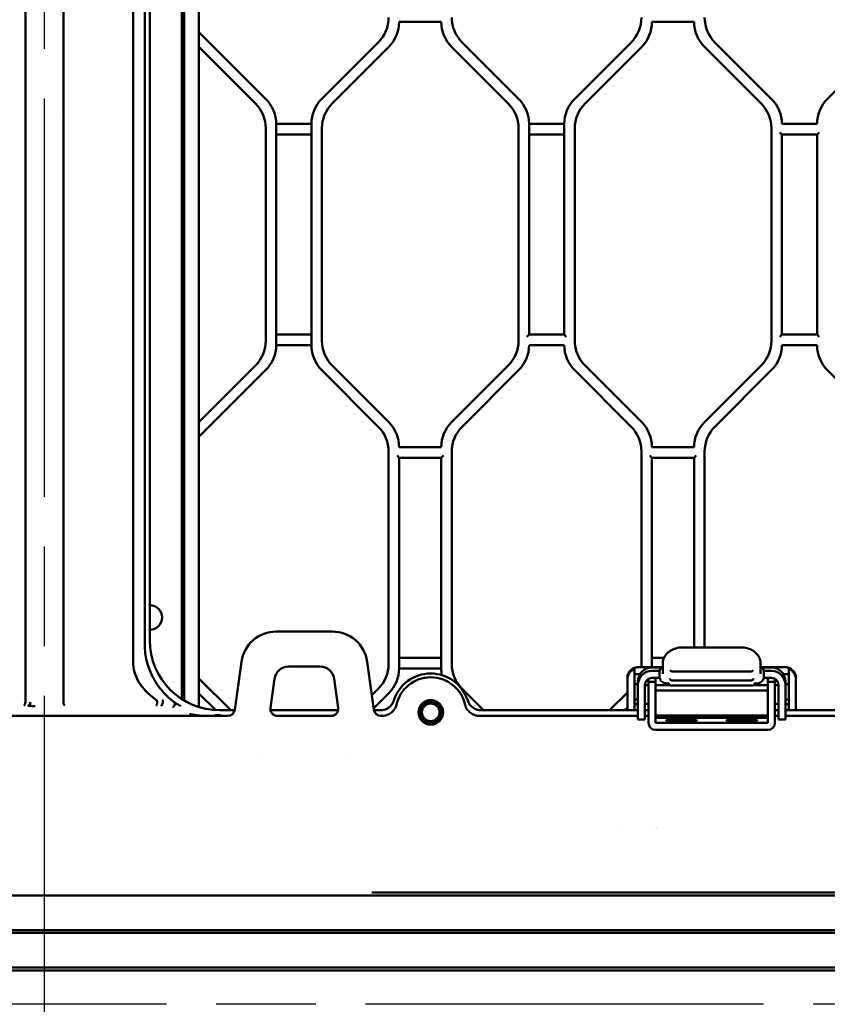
# Model space of a CAD drawing. Header units: millimetres. Extents: x 0 to 14369, y -869 to 2970.
# Tile 196 of 256: x 1132 to 1247, y 2136 to 2277. Entities that reach past the tile are written whole.
import ezdxf

# ---------------------------------------------------------------- set-up
doc = ezdxf.new("R2010")
doc.units = ezdxf.units.MM
doc.header["$LTSCALE"] = 10
doc.linetypes.add('CHAIN', pattern=[0.3543, 0.2362, -0.0295, 0.0591, -0.0295])
doc.layers.add('Mittellinie (ISO)', color=7, linetype='Continuous', lineweight=25)
doc.layers.add('Sichtbar (ISO)', color=7, linetype='Continuous', lineweight=50)

msp = doc.modelspace()

# ---------------------------------------------------------------- linework, layer by layer
at = {"layer": 'Mittellinie (ISO)', "linetype": 'CHAIN', "ltscale": 23.990969}
for p, q in [((1135.155, 1613.7), (1135.155, 2662.664)), ((840.862, 2136.514), (1410.494, 2136.514))]:
    msp.add_line(p, q, dxfattribs=at)
at = {"layer": 'Sichtbar (ISO)'}
for p, q in [((1147.784, 2185.213), (1147.784, 2370.65)), ((1149.447, 2368.923), (1149.447, 2187.579)), ((1132.436, 2179.496), (1132.436, 2332.528)), ((1137.873, 2332.528), (1137.873, 2179.488)), ((1154.729, 2179.891), (1154.729, 2302.191)), ((1155.055, 2302.065), (1155.055, 2179.69)), ((1155.055, 2179.69), (1155.055, 2302.065)), ((1157.155, 2178.756), (1157.155, 2301.57)), ((1157.155, 2301.57), (1157.155, 2178.756)), ((1150.155, 2299.413), (1150.155, 2188.286)), ((1185.655, 2276.274), (1191.655, 2276.274)), ((1221.655, 2276.274), (1227.655, 2276.274)), ((1166.69, 2265.289), (1157.155, 2274.825)), ((1157.155, 2274.825), (1166.69, 2265.289)), ((1182.69, 2273.36), (1174.619, 2265.289)), ((1174.619, 2265.289), (1182.69, 2273.36)), ((1202.69, 2265.289), (1194.619, 2273.36)), ((1194.619, 2273.36), (1202.69, 2265.289)), ((1218.69, 2273.36), (1210.619, 2265.289)), ((1210.619, 2265.289), (1218.69, 2273.36)), ((1238.69, 2265.289), (1230.619, 2273.36)), ((1238.69, 2265.289), (1230.619, 2273.36)), ((1254.69, 2273.36), (1246.619, 2265.289)), ((1157.155, 2272.703), (1165.19, 2264.668)), ((1165.19, 2264.668), (1157.155, 2272.703)), ((1176.119, 2264.668), (1184.19, 2272.739)), ((1176.119, 2264.668), (1184.19, 2272.739)), ((1193.119, 2272.739), (1201.19, 2264.668)), ((1193.119, 2272.739), (1201.19, 2264.668)), ((1212.119, 2264.668), (1220.19, 2272.739)), ((1212.119, 2264.668), (1220.19, 2272.739)), ((1229.119, 2272.739), (1237.19, 2264.668)), ((1229.119, 2272.739), (1237.19, 2264.668)), ((1173.155, 2261.753), (1168.155, 2261.753)), ((1168.155, 2230.274), (1168.155, 2261.753)), ((1168.155, 2261.753), (1173.155, 2261.753)), ((1168.155, 2261.753), (1168.155, 2230.274)), ((1173.155, 2261.753), (1173.155, 2230.274)), ((1173.155, 2230.274), (1173.155, 2261.753)), ((1204.155, 2231.774), (1204.155, 2261.753)), ((1209.155, 2261.753), (1204.155, 2261.753)), ((1204.155, 2261.753), (1204.155, 2231.774)), ((1204.155, 2261.753), (1209.155, 2261.753)), ((1209.155, 2261.753), (1209.155, 2231.774)), ((1209.155, 2231.774), (1209.155, 2261.753)), ((1245.155, 2261.753), (1240.155, 2261.753)), ((1166.655, 2261.132), (1166.655, 2230.896)), ((1166.655, 2230.896), (1166.655, 2261.132)), ((1168.155, 2260.253), (1173.155, 2260.253)), ((1173.155, 2260.253), (1168.155, 2260.253)), ((1174.655, 2230.896), (1174.655, 2261.132)), ((1174.655, 2230.896), (1174.655, 2261.132)), ((1202.655, 2261.132), (1202.655, 2230.896)), ((1202.655, 2261.132), (1202.655, 2230.896)), ((1204.155, 2260.253), (1209.155, 2260.253)), ((1209.155, 2260.253), (1204.155, 2260.253)), ((1210.655, 2230.896), (1210.655, 2261.132)), ((1210.655, 2230.896), (1210.655, 2261.132)), ((1238.655, 2261.132), (1238.655, 2230.896)), ((1238.655, 2261.132), (1238.655, 2230.896)), ((1239.855, 2260.553), (1240.155, 2260.253)), ((1240.155, 2231.774), (1240.155, 2260.253)), ((1240.155, 2260.253), (1240.155, 2231.774)), ((1240.155, 2260.253), (1245.155, 2260.253)), ((1245.155, 2260.253), (1245.455, 2260.553)), ((1245.155, 2260.253), (1245.155, 2231.774)), ((1245.155, 2231.774), (1245.155, 2260.253)), ((1173.155, 2231.774), (1168.155, 2231.774)), ((1168.155, 2231.774), (1173.155, 2231.774)), ((1204.155, 2231.774), (1203.855, 2231.474)), ((1209.155, 2231.774), (1204.155, 2231.774)), ((1209.455, 2231.474), (1209.155, 2231.774)), ((1240.155, 2231.774), (1239.855, 2231.474)), ((1245.155, 2231.774), (1240.155, 2231.774)), ((1245.455, 2231.474), (1245.155, 2231.774)), ((1168.155, 2230.274), (1173.155, 2230.274)), ((1173.155, 2230.274), (1168.155, 2230.274)), ((1204.155, 2230.274), (1209.155, 2230.274)), ((1240.155, 2230.274), (1245.155, 2230.274)), ((1165.19, 2227.36), (1157.155, 2219.325)), ((1157.155, 2219.325), (1165.19, 2227.36)), ((1157.155, 2217.203), (1166.69, 2226.739)), ((1166.69, 2226.739), (1157.155, 2217.203)), ((1174.619, 2226.739), (1182.69, 2218.668)), ((1182.69, 2218.668), (1174.619, 2226.739)), ((1184.19, 2219.289), (1176.119, 2227.36)), ((1184.19, 2219.289), (1176.119, 2227.36)), ((1201.19, 2227.36), (1193.119, 2219.289)), ((1201.19, 2227.36), (1193.119, 2219.289)), ((1194.619, 2218.668), (1202.69, 2226.739)), ((1194.619, 2218.668), (1202.69, 2226.739)), ((1210.619, 2226.739), (1218.69, 2218.668)), ((1210.619, 2226.739), (1218.69, 2218.668)), ((1220.19, 2219.289), (1212.119, 2227.36)), ((1220.19, 2219.289), (1212.119, 2227.36)), ((1237.19, 2227.36), (1229.119, 2219.289)), ((1237.19, 2227.36), (1229.119, 2219.289)), ((1230.619, 2218.668), (1238.69, 2226.739)), ((1230.619, 2218.668), (1238.69, 2226.739)), ((1246.619, 2226.739), (1251.155, 2222.203)), ((1191.655, 2215.753), (1185.655, 2215.753)), ((1227.655, 2215.753), (1221.655, 2215.753)), ((1184.155, 2215.132), (1184.155, 2184.896)), ((1184.155, 2184.896), (1184.155, 2215.132)), ((1185.355, 2214.553), (1185.655, 2214.253)), ((1185.655, 2184.274), (1185.655, 2214.253)), ((1185.655, 2214.253), (1185.655, 2184.274)), ((1185.655, 2214.253), (1191.655, 2214.253)), ((1191.655, 2214.253), (1191.955, 2214.553)), ((1191.655, 2214.253), (1191.655, 2184.274)), ((1191.655, 2184.274), (1191.655, 2214.253)), ((1193.155, 2184.896), (1193.155, 2215.132)), ((1193.155, 2184.896), (1193.155, 2215.132)), ((1220.155, 2215.132), (1220.155, 2184.896)), ((1220.155, 2215.132), (1220.155, 2184.896)), ((1221.355, 2214.553), (1221.655, 2214.253)), ((1221.655, 2184.431), (1221.655, 2214.253)), ((1221.655, 2214.253), (1221.655, 2184.431)), ((1221.655, 2214.253), (1227.655, 2214.253)), ((1227.655, 2214.253), (1227.955, 2214.553)), ((1227.655, 2214.253), (1227.655, 2187.252)), ((1227.655, 2187.252), (1227.655, 2214.253)), ((1229.155, 2187.252), (1229.155, 2215.132)), ((1229.155, 2187.252), (1229.155, 2215.132)), ((1168.155, 2189.514), (1176.155, 2189.514)), ((1225.99, 2187.252), (1234.32, 2187.252)), ((1163.203, 2185.21), (1162.243, 2178.374)), ((1169.893, 2184.514), (1174.416, 2184.514)), ((1181.106, 2185.21), (1182.067, 2178.374)), ((1191.655, 2185.774), (1185.655, 2185.774)), ((1185.655, 2185.774), (1191.655, 2185.774)), ((1223.36, 2185.774), (1221.655, 2185.774)), ((1221.655, 2185.774), (1223.36, 2185.774)), ((1223.19, 2185.005), (1223.19, 2184.626)), ((1223.19, 2184.626), (1223.19, 2183.49)), ((1237.12, 2184.626), (1237.12, 2185.005)), ((1237.12, 2183.49), (1237.12, 2184.626)), ((1185.655, 2184.274), (1191.655, 2184.274)), ((1191.655, 2184.274), (1185.655, 2184.274)), ((1219.155, 2184.34), (1219.155, 2184.185)), ((1219.155, 2184.185), (1219.155, 2182.248)), ((1219.155, 2183.426), (1219.935, 2183.426)), ((1223.021, 2184.431), (1219.655, 2184.431)), ((1223.016, 2184.426), (1219.655, 2184.426)), ((1221.655, 2184.404), (1222.996, 2184.404)), ((1221.99, 2183.916), (1221.655, 2183.916)), ((1222.721, 2183.109), (1222.721, 2183.717)), ((1224.552, 2183.808), (1235.757, 2183.808)), ((1236.32, 2183.343), (1236.32, 2183.343)), ((1236.341, 2183.163), (1236.341, 2183.163)), ((1240.655, 2184.431), (1237.289, 2184.431)), ((1240.655, 2184.426), (1237.294, 2184.426)), ((1237.314, 2184.404), (1238.655, 2184.404)), ((1237.588, 2183.717), (1237.588, 2183.109)), ((1238.655, 2183.916), (1238.32, 2183.916)), ((1240.374, 2183.426), (1241.155, 2183.426)), ((1241.155, 2184.185), (1241.155, 2184.34)), ((1241.155, 2182.248), (1241.155, 2184.185)), ((1161.679, 2178.3), (1157.155, 2182.825)), ((1157.155, 2182.825), (1161.679, 2178.3)), ((1167.913, 2182.792), (1167.331, 2178.652)), ((1176.397, 2182.792), (1176.979, 2178.652)), ((1218.155, 2182.689), (1218.155, 2182.931)), ((1218.155, 2182.248), (1218.155, 2182.689)), ((1218.155, 2182.248), (1218.155, 2180.25)), ((1219.155, 2180.25), (1219.155, 2182.248)), ((1219.655, 2182.019), (1219.155, 2182.019)), ((1219.655, 2181.917), (1219.655, 2182.405)), ((1219.655, 2178.919), (1219.655, 2181.917)), ((1220.655, 2178.919), (1220.655, 2181.917)), ((1221.155, 2182.342), (1221.155, 2182.782)), ((1221.155, 2182.342), (1222.155, 2182.342)), ((1221.155, 2182.342), (1221.155, 2176.516)), ((1221.655, 2182.916), (1221.99, 2182.916)), ((1222.155, 2182.342), (1222.155, 2182.916)), ((1222.155, 2176.516), (1222.155, 2182.342)), ((1224.158, 2181.89), (1222.155, 2181.89)), ((1224.029, 2182.129), (1223.737, 2182.129)), ((1223.973, 2182.184), (1223.973, 2182.184)), ((1224.356, 2181.816), (1235.954, 2181.816)), ((1224.49, 2182.558), (1235.82, 2182.558)), ((1236.112, 2182.788), (1236.112, 2182.788)), ((1238.155, 2181.89), (1236.152, 2181.89)), ((1236.573, 2182.129), (1236.281, 2182.129)), ((1238.155, 2182.916), (1238.155, 2182.342)), ((1238.155, 2182.342), (1239.155, 2182.342)), ((1238.155, 2182.342), (1238.155, 2176.516)), ((1238.32, 2182.916), (1238.655, 2182.916)), ((1239.155, 2182.342), (1239.155, 2182.782)), ((1239.155, 2176.516), (1239.155, 2182.342)), ((1239.655, 2181.917), (1239.655, 2178.919)), ((1240.655, 2182.405), (1240.655, 2181.917)), ((1241.155, 2182.019), (1240.655, 2182.019)), ((1240.655, 2178.919), (1240.655, 2181.917)), ((1241.155, 2182.248), (1241.155, 2180.25)), ((1242.155, 2182.931), (1242.155, 2182.689)), ((1242.155, 2182.689), (1242.155, 2182.248)), ((1242.155, 2180.25), (1242.155, 2182.248)), ((1157.155, 2180.703), (1159.54, 2178.318)), ((1159.54, 2178.318), (1157.155, 2180.703)), ((1182.69, 2181.36), (1181.776, 2180.445)), ((1181.776, 2180.445), (1182.69, 2181.36)), ((1182.037, 2178.586), (1184.19, 2180.739)), ((1184.19, 2180.739), (1182.037, 2178.586)), ((1197.679, 2178.3), (1194.619, 2181.36)), ((1197.679, 2178.3), (1194.619, 2181.36)), ((1218.155, 2180.825), (1215.63, 2178.3)), ((1218.155, 2180.825), (1215.63, 2178.3)), ((1238.155, 2181.122), (1222.155, 2181.122)), ((1133.118, 2179.299), (1133.12, 2179.299)), ((1137.19, 2179.299), (1137.191, 2179.299)), ((1218.155, 2178.319), (1218.155, 2180.25)), ((1219.155, 2180.25), (1219.155, 2178.319)), ((1219.655, 2179.855), (1219.155, 2179.855)), ((1219.655, 2176.989), (1219.655, 2178.919)), ((1220.655, 2178.919), (1220.655, 2176.989)), ((1239.655, 2176.989), (1239.655, 2178.919)), ((1241.155, 2179.855), (1240.655, 2179.855)), ((1240.655, 2178.919), (1240.655, 2176.989)), ((1241.155, 2178.319), (1241.155, 2180.25)), ((1242.155, 2180.25), (1242.155, 2178.319)), ((1086.996, 2177.514), (1161.253, 2177.514)), ((1162.23, 2178.3), (1160.141, 2178.3)), ((1160.341, 2177.514), (1161.253, 2177.514)), ((1176.966, 2178.3), (1167.344, 2178.3)), ((1168.321, 2177.514), (1175.989, 2177.514)), ((1168.321, 2177.514), (1175.989, 2177.514)), ((1182.988, 2178.3), (1182.08, 2178.3)), ((1183.057, 2177.514), (1183.314, 2177.514)), ((1183.057, 2177.514), (1183.317, 2177.514)), ((1196.992, 2177.514), (1219.655, 2177.514)), ((1219.655, 2177.514), (1196.996, 2177.514)), ((1219.655, 2178.3), (1197.321, 2178.3)), ((1217.752, 2178.3), (1218.155, 2178.703)), ((1218.155, 2178.703), (1217.752, 2178.3)), ((1219.155, 2178.319), (1218.155, 2178.319)), ((1221.155, 2178.3), (1220.655, 2178.3)), ((1221.155, 2177.514), (1220.655, 2177.514)), ((1220.655, 2177.514), (1221.155, 2177.514)), ((1238.155, 2177.566), (1222.155, 2177.566)), ((1238.155, 2177.514), (1222.155, 2177.514)), ((1222.155, 2177.514), (1238.155, 2177.514)), ((1239.655, 2178.3), (1239.155, 2178.3)), ((1239.655, 2177.514), (1239.155, 2177.514)), ((1239.155, 2177.514), (1239.655, 2177.514)), ((1249.472, 2178.3), (1240.655, 2178.3)), ((1293.314, 2177.514), (1240.655, 2177.514)), ((1240.655, 2177.514), (1293.317, 2177.514)), ((1242.155, 2178.319), (1241.155, 2178.319)), ((1219.655, 2176.989), (1220.655, 2176.989)), ((1222.155, 2177.225), (1238.155, 2177.225)), ((1238.155, 2176.516), (1222.155, 2176.516)), ((1225.355, 2176.928), (1226.355, 2176.928)), ((1226.355, 2176.809), (1225.355, 2176.809)), ((1233.955, 2176.928), (1234.955, 2176.928)), ((1233.955, 2176.809), (1234.955, 2176.809)), ((1239.655, 2176.989), (1240.655, 2176.989)), ((1238.155, 2175.516), (1222.155, 2175.516)), ((1166.24, 2171.439), (1166.241, 2171.439)), ((1178.069, 2171.439), (1178.069, 2171.439)), ((1181.778, 2152.365), (1252.253, 2152.365)), ((1034.154, 2151.933), (1135.155, 2151.933)), ((1236.155, 2151.933), (1135.155, 2151.933)), ((1312.19, 2151.933), (1236.155, 2151.933)), ((1135.155, 2147.029), (1034.147, 2147.029)), ((1135.155, 2147.029), (1236.163, 2147.029)), ((1236.163, 2147.029), (1312.109, 2147.029)), ((1034.19, 2146.613), (1135.155, 2146.613)), ((1236.119, 2146.613), (1135.155, 2146.613)), ((1312.104, 2146.613), (1236.119, 2146.613)), ((1135.155, 2141.701), (1034.187, 2141.701)), ((1034.197, 2141.29), (1135.155, 2141.29)), ((1135.155, 2141.701), (1236.123, 2141.701)), ((1236.112, 2141.29), (1135.155, 2141.29)), ((1312.067, 2141.29), (1236.112, 2141.29)), ((1236.123, 2141.701), (1312.068, 2141.701))]:
    msp.add_line(p, q, dxfattribs=at)
for radius in [1.75, 1.525, 1.25]:
    msp.add_circle((1190.155, 2178.014), radius, dxfattribs=at)
for centre, radius, start, end in [((1179.155, 2276.896), 5, 315, 0), ((1179.155, 2276.896), 5, 315, 0), ((1180.655, 2276.274), 5, 315, 0), ((1180.655, 2276.274), 5, 315, 0), ((1196.655, 2276.274), 5, 180, 225), ((1196.655, 2276.274), 5, 180, 225), ((1198.155, 2276.896), 5, 180, 225), ((1198.155, 2276.896), 5, 180, 225), ((1215.155, 2276.896), 5, 315, 0), ((1215.155, 2276.896), 5, 315, 0), ((1216.655, 2276.274), 5, 315, 0), ((1216.655, 2276.274), 5, 315, 0), ((1232.655, 2276.274), 5, 180, 225), ((1232.655, 2276.274), 5, 180, 225), ((1234.155, 2276.896), 5, 180, 225), ((1234.155, 2276.896), 5, 180, 225), ((1161.655, 2261.132), 5, 0, 45), ((1161.655, 2261.132), 5, 0, 45), ((1163.155, 2261.753), 5, 0, 45), ((1163.155, 2261.753), 5, 0, 45), ((1178.155, 2261.753), 5, 135, 180), ((1178.155, 2261.753), 5, 135, 180), ((1179.655, 2261.132), 5, 135, 180), ((1179.655, 2261.132), 5, 135, 180), ((1197.655, 2261.132), 5, 0, 45), ((1197.655, 2261.132), 5, 0, 45), ((1199.155, 2261.753), 5, 0, 45), ((1199.155, 2261.753), 5, 0, 45), ((1214.155, 2261.753), 5, 135, 180), ((1214.155, 2261.753), 5, 135, 180), ((1215.655, 2261.132), 5, 135, 180), ((1215.655, 2261.132), 5, 135, 180), ((1233.655, 2261.132), 5, 0, 45), ((1233.655, 2261.132), 5, 0, 45), ((1235.155, 2261.753), 5, 0, 45), ((1235.155, 2261.753), 5, 0, 45), ((1250.155, 2261.753), 5, 135, 180), ((1250.155, 2261.753), 5, 135, 180), ((1161.655, 2230.896), 5, 315, 0), ((1161.655, 2230.896), 5, 315, 0), ((1179.655, 2230.896), 5, 180, 225), ((1179.655, 2230.896), 5, 180, 225), ((1197.655, 2230.896), 5, 315, 0), ((1197.655, 2230.896), 5, 315, 0), ((1215.655, 2230.896), 5, 180, 225), ((1215.655, 2230.896), 5, 180, 225), ((1233.655, 2230.896), 5, 315, 0), ((1233.655, 2230.896), 5, 315, 0), ((1163.155, 2230.274), 5, 315, 0), ((1163.155, 2230.274), 5, 315, 0), ((1178.155, 2230.274), 5, 180, 225), ((1178.155, 2230.274), 5, 180, 225), ((1199.155, 2230.274), 5, 315, 0), ((1199.155, 2230.274), 5, 315, 0), ((1214.155, 2230.274), 5, 180, 225), ((1214.155, 2230.274), 5, 180, 225), ((1235.155, 2230.274), 5, 315, 0), ((1235.155, 2230.274), 5, 315, 0), ((1250.155, 2230.274), 5, 180, 225), ((1250.155, 2230.274), 5, 180, 225), ((1179.155, 2215.132), 5, 0, 45), ((1179.155, 2215.132), 5, 0, 45), ((1180.655, 2215.753), 5, 0, 45), ((1180.655, 2215.753), 5, 0, 45), ((1196.655, 2215.753), 5, 135, 180), ((1196.655, 2215.753), 5, 135, 180), ((1198.155, 2215.132), 5, 135, 180), ((1198.155, 2215.132), 5, 135, 180), ((1215.155, 2215.132), 5, 0, 45), ((1215.155, 2215.132), 5, 0, 45), ((1216.655, 2215.753), 5, 0, 45), ((1216.655, 2215.753), 5, 0, 45), ((1232.655, 2215.753), 5, 135, 180), ((1232.655, 2215.753), 5, 135, 180), ((1234.155, 2215.132), 5, 135, 180), ((1234.155, 2215.132), 5, 135, 180), ((1150.155, 2191.514), 1.75, 270, 90), ((1150.155, 2191.514), 1.75, 270, 90), ((1168.155, 2184.514), 5, 90, 172), ((1176.155, 2184.514), 5, 8, 90), ((1169.893, 2182.514), 2, 90, 172), ((1174.416, 2182.514), 2, 8, 90), ((1179.155, 2184.896), 5, 315, 0), ((1179.155, 2184.896), 5, 315, 0), ((1198.155, 2184.896), 5, 180, 225), ((1198.155, 2184.896), 5, 180, 225), ((1215.155, 2184.896), 5, 354.6652, 0), ((1215.155, 2184.896), 5, 354.6652, 0), ((1180.655, 2184.274), 5, 315, 0), ((1180.655, 2184.274), 5, 315, 0), ((1190.155, 2178.014), 5.524, 17.68467, 162.31533), ((1196.655, 2184.274), 5, 180, 191.20971), ((1196.655, 2184.274), 5, 180, 191.20971), ((1219.655, 2182.931), 1.5, 90, 180), ((1224.552, 2184.108), 0.3, 197.30653, 269.99999), ((1235.757, 2184.108), 0.3, 269.99999, 342.69639), ((1240.655, 2182.931), 1.5, 0, 90), ((1190.155, 2178.014), 5, 11.65325, 168.34675), ((1224.356, 2182.116), 0.3, 192.6845, 270), ((1224.49, 2182.858), 0.3, 193.47866, 270), ((1235.82, 2182.858), 0.3, 270, 346.45342), ((1235.954, 2182.116), 0.3, 270, 347.31465), ((1224.405, 2161.264), 7.594, 177.27357, 177.27474), ((1224.405, 2161.264), 3, 173.06299, 173.0659), ((1224.405, 2161.264), 2, 169.55503, 169.55941)]:
    msp.add_arc(centre, radius, start, end, dxfattribs=at)
for centre, major_axis, ratio, start_param, end_param in [((1136.459, 2262.491), (2.8, 0), 0.0174551, 4.9665665, 4.9665702), ((1159.957, 2188.102), (-9.707, -4.322), 0.9321413, 5.8898015, 6.1202855), ((1160.169, 2188.314), (7.09, 7.09), 0.9972647, 2.357564, 3.9256213), ((1159.739, 2185.525), (-11.95, -0.564), 0.6687196, 6.2516401, 7.0016258), ((1221.655, 2182.405), (-2, 0), 0.9993908, 4.712389, 6.2831853), ((1221.655, 2181.917), (-2, 0), 0.9993908, 4.712389, 6.2831853), ((1238.655, 2182.405), (2, 0), 0.9993908, 0, 1.5707963), ((1238.655, 2181.917), (2, 0), 0.9993908, 0, 1.5707963), ((1221.655, 2181.917), (-1, 0), 0.9993908, 4.7124113, 6.2831315), ((1236.488, 2181.925), (-0.151, 0.259), 0.8793989, 0.000207, 0.0003191), ((1238.655, 2181.917), (1, 0), 0.9993908, 0, 1.5707963), ((1132.229, 2179.488), (-0.013, -0.5), 0.4138119, 0.0631955, 1.5969774), ((1138.08, 2179.488), (-0.013, 0.5), 0.4138119, 1.5599581, 3.0783972), ((1221.155, 2179.158), (-2, 0), 0.0348995, 5.5604511, 6.2831853), ((1221.155, 2179.158), (2, 0), 0.0348995, 1.5707963, 1.8234766), ((1239.155, 2179.158), (2, 0), 0.0348995, 1.3181161, 1.5707963), ((1239.155, 2179.158), (2, 0), 0.0348995, 0, 0.7227342), ((1161.251, 2178.514), (0.81, -0.589), 0.9982422, 5.3420326, 6.7716361), ((1168.323, 2178.514), (-0.858, -0.518), 0.9977259, 5.6014308, 7.3097312), ((1175.987, 2178.514), (0.858, -0.518), 0.9977259, 5.2566394, 6.9649398), ((1183.058, 2178.514), (-0.81, -0.589), 0.9982422, 5.7947345, 7.224338), ((1222.155, 2176.516), (-1, 0), 0.9993908, 0, 1.5707963), ((1225.355, 2176.869), (-1.7, 0), 0.0348995, 4.712389, 7.8539816), ((1226.355, 2176.869), (1.7, 0), 0.0348995, 4.712389, 7.8539816), ((1233.955, 2176.869), (-1.7, 0), 0.0348995, 4.712389, 7.8539816), ((1234.955, 2176.869), (1.7, 0), 0.0348995, 4.712389, 7.8539816), ((1238.155, 2176.516), (1, 0), 0.9993908, 4.712389, 6.2831853)]:
    msp.add_ellipse(centre, major_axis=major_axis, ratio=ratio, start_param=start_param, end_param=end_param, dxfattribs=at)
for points, knots in [([(1223.19, 2185.005), (1223.19, 2185.229), (1223.233, 2185.455), (1223.395, 2185.875), (1223.515, 2186.073), (1223.826, 2186.444), (1224.027, 2186.618), (1224.491, 2186.914), (1224.765, 2187.036), (1225.35, 2187.206), (1225.672, 2187.252), (1225.99, 2187.252)], [0, 0, 0, 0, 0.07786657, 0.07786657, 0.15584583, 0.15584583, 0.24176605, 0.24176605, 0.33297168, 0.33297168, 0.42821228, 0.42821228, 0.42821228, 0.42821228]), ([(1234.32, 2187.252), (1234.623, 2187.252), (1234.93, 2187.21), (1235.499, 2187.053), (1235.77, 2186.937), (1236.248, 2186.646), (1236.462, 2186.466), (1236.809, 2186.059), (1236.946, 2185.823), (1237.088, 2185.39), (1237.12, 2185.197), (1237.12, 2185.005)], [0, 0, 0, 0, 0.09088638, 0.09088638, 0.18033653, 0.18033653, 0.2703361, 0.2703361, 0.36145835, 0.36145835, 0.42819645, 0.42819645, 0.42819645, 0.42819645]), ([(1153.581, 2179.505), (1152.981, 2179.956), (1152.432, 2180.466), (1151.414, 2181.64), (1150.906, 2182.387), (1150.162, 2183.878), (1149.9, 2184.609), (1149.725, 2185.305)], [-3.14589246, -3.14589246, -3.14589246, -3.14589246, -2.92654506, -2.92654506, -2.67829836, -2.67829836, -2.46216349, -2.46216349, -2.46216349, -2.46216349]), ([(1222.721, 2183.717), (1222.721, 2183.821), (1222.739, 2183.926), (1222.804, 2184.124), (1222.853, 2184.22), (1222.978, 2184.393), (1223.057, 2184.473), (1223.159, 2184.55), (1223.174, 2184.561), (1223.19, 2184.572)], [0, 0, 0, 0, 0.03127323, 0.03127323, 0.06264687, 0.06264687, 0.09553657, 0.09553657, 0.10111197, 0.10111197, 0.10111197, 0.10111197]), ([(1237.12, 2184.572), (1237.167, 2184.54), (1237.211, 2184.504), (1237.343, 2184.382), (1237.42, 2184.282), (1237.528, 2184.072), (1237.564, 2183.961), (1237.585, 2183.805), (1237.588, 2183.761), (1237.588, 2183.717)], [0.02170712, 0.02170712, 0.02170712, 0.02170712, 0.0386382, 0.0386382, 0.0754364, 0.0754364, 0.10951628, 0.10951628, 0.12277223, 0.12277223, 0.12277223, 0.12277223]), ([(1218.155, 2182.689), (1218.155, 2182.799), (1218.166, 2182.906), (1218.225, 2183.189), (1218.291, 2183.351), (1218.485, 2183.687), (1218.627, 2183.844), (1218.911, 2184.068), (1219.04, 2184.137), (1219.155, 2184.185)], [0.296805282, 0.296805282, 0.296805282, 0.296805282, 0.310028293, 0.310028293, 0.333076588, 0.333076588, 0.36463144, 0.36463144, 0.391361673, 0.391361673, 0.391361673, 0.391361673]), ([(1222.742, 2183.914), (1222.68, 2183.914), (1222.618, 2183.914), (1222.391, 2183.914), (1222.223, 2183.915), (1222.046, 2183.916), (1222.04, 2183.916), (1222.021, 2183.916), (1222.008, 2183.916), (1221.994, 2183.916), (1221.992, 2183.916), (1221.991, 2183.916), (1221.991, 2183.916), (1221.99, 2183.916), (1221.99, 2183.916), (1221.99, 2183.916), (1221.99, 2183.916), (1221.99, 2183.916), (1221.99, 2183.916), (1221.99, 2183.916)], [-0.077221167, -0.077221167, -0.077221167, -0.077221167, -0.057293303, -0.057293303, -0.006280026, -0.006280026, -0.004440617, -0.004440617, -0.000513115, -0.000513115, -0.00011231, -0.00011231, -0.000059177, -0.000059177, -0.000025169, -0.000025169, -0.000012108, -0.000012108, -0.000001, -0.000001, -0.000001, -0.000001]), ([(1223.737, 2182.129), (1223.62, 2182.129), (1223.501, 2182.149), (1223.284, 2182.224), (1223.182, 2182.279), (1223.009, 2182.415), (1222.934, 2182.497), (1222.819, 2182.675), (1222.776, 2182.773), (1222.731, 2182.95), (1222.721, 2183.03), (1222.721, 2183.109)], [0, 0, 0, 0, 0.03505294, 0.03505294, 0.06887247, 0.06887247, 0.10122629, 0.10122629, 0.13247816, 0.13247816, 0.15621943, 0.15621943, 0.15621943, 0.15621943]), ([(1237.588, 2183.109), (1237.588, 2183.005), (1237.571, 2182.9), (1237.505, 2182.705), (1237.456, 2182.613), (1237.333, 2182.449), (1237.258, 2182.376), (1237.088, 2182.257), (1236.992, 2182.21), (1236.789, 2182.146), (1236.681, 2182.129), (1236.573, 2182.129)], [0, 0, 0, 0, 0.0311498, 0.0311498, 0.06175888, 0.06175888, 0.09251117, 0.09251117, 0.1239644, 0.1239644, 0.15624224, 0.15624224, 0.15624224, 0.15624224]), ([(1238.32, 2183.916), (1238.32, 2183.916), (1238.32, 2183.916), (1238.32, 2183.916), (1238.32, 2183.916), (1238.319, 2183.916), (1238.319, 2183.916), (1238.319, 2183.916), (1238.319, 2183.916), (1238.317, 2183.916), (1238.316, 2183.916), (1238.302, 2183.916), (1238.288, 2183.916), (1238.269, 2183.916), (1238.263, 2183.916), (1238.087, 2183.915), (1237.918, 2183.914), (1237.691, 2183.914), (1237.629, 2183.914), (1237.568, 2183.914)], [-0.329053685, -0.329053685, -0.329053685, -0.329053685, -0.329042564, -0.329042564, -0.329029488, -0.329029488, -0.328995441, -0.328995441, -0.328942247, -0.328942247, -0.32854098, -0.32854098, -0.324608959, -0.324608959, -0.322767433, -0.322767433, -0.271546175, -0.271546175, -0.251738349, -0.251738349, -0.251738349, -0.251738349]), ([(1242.155, 2182.689), (1242.155, 2182.743), (1242.152, 2182.796), (1242.127, 2183.037), (1242.075, 2183.213), (1241.906, 2183.574), (1241.769, 2183.756), (1241.446, 2184.042), (1241.289, 2184.129), (1241.155, 2184.185)], [-0.118532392, -0.118532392, -0.118532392, -0.118532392, -0.112671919, -0.112671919, -0.09195815, -0.09195815, -0.065078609, -0.065078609, -0.040686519, -0.040686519, -0.040686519, -0.040686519]), ([(1219.468, 2182.019), (1219.406, 2182.032), (1219.351, 2182.046), (1219.205, 2182.094), (1219.155, 2182.129), (1219.155, 2182.161)], [0.80067924, 0.80067924, 0.80067924, 0.80067924, 0.83405889, 0.83405889, 0.91023374, 0.91023374, 0.91023374, 0.91023374]), ([(1221.99, 2182.916), (1221.99, 2182.916), (1221.99, 2182.916), (1221.99, 2182.916), (1221.99, 2182.916), (1221.99, 2182.916), (1221.991, 2182.916), (1221.991, 2182.916), (1221.991, 2182.916), (1221.994, 2182.916), (1221.996, 2182.916), (1222.02, 2182.916), (1222.042, 2182.916), (1222.074, 2182.916), (1222.084, 2182.916), (1222.226, 2182.916), (1222.357, 2182.915), (1222.572, 2182.914), (1222.658, 2182.913), (1222.742, 2182.913)], [-0.320856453, -0.320856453, -0.320856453, -0.320856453, -0.320838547, -0.320838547, -0.320817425, -0.320817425, -0.320769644, -0.320769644, -0.320692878, -0.320692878, -0.320029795, -0.320029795, -0.313451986, -0.313451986, -0.31038427, -0.31038427, -0.270736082, -0.270736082, -0.243607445, -0.243607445, -0.243607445, -0.243607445]), ([(1224.063, 2182.05), (1224.056, 2182.079), (1224.044, 2182.106), (1224.017, 2182.148), (1224.002, 2182.163), (1223.983, 2182.178), (1223.978, 2182.182), (1223.973, 2182.184)], [0, 0, 0, 0, 0.01097072, 0.01097072, 0.021030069, 0.021030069, 0.026169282, 0.026169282, 0.026169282, 0.026169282]), ([(1224.198, 2182.788), (1224.196, 2182.796), (1224.193, 2182.803), (1224.188, 2182.816), (1224.185, 2182.819), (1224.185, 2182.819)], [0, 0, 0, 0, 0.005998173, 0.005998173, 0.014368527, 0.014368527, 0.014368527, 0.014368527]), ([(1236.125, 2182.819), (1236.125, 2182.819), (1236.123, 2182.818), (1236.118, 2182.809), (1236.114, 2182.8), (1236.112, 2182.788)], [0.024851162, 0.024851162, 0.024851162, 0.024851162, 0.030756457, 0.030756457, 0.039254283, 0.039254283, 0.039254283, 0.039254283]), ([(1236.336, 2182.184), (1236.329, 2182.18), (1236.317, 2182.172), (1236.294, 2182.148), (1236.282, 2182.133), (1236.261, 2182.096), (1236.252, 2182.073), (1236.247, 2182.05)], [0, 0, 0, 0, 0.008904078, 0.008904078, 0.017338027, 0.017338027, 0.026185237, 0.026185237, 0.026185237, 0.026185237]), ([(1236.347, 2182.19), (1236.347, 2182.19), (1236.347, 2182.189), (1236.344, 2182.188), (1236.34, 2182.187), (1236.336, 2182.184)], [0.0059505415, 0.0059505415, 0.0059505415, 0.0059505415, 0.0092377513, 0.0092377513, 0.0139163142, 0.0139163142, 0.0139163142, 0.0139163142]), ([(1237.568, 2182.913), (1237.661, 2182.913), (1237.756, 2182.914), (1237.972, 2182.915), (1238.093, 2182.916), (1238.225, 2182.916), (1238.236, 2182.916), (1238.268, 2182.916), (1238.29, 2182.916), (1238.314, 2182.916), (1238.316, 2182.916), (1238.318, 2182.916), (1238.319, 2182.916), (1238.319, 2182.916), (1238.319, 2182.916), (1238.319, 2182.916), (1238.32, 2182.916), (1238.32, 2182.916), (1238.32, 2182.916), (1238.32, 2182.916)], [-0.077163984, -0.077163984, -0.077163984, -0.077163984, -0.047055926, -0.047055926, -0.010461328, -0.010461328, -0.007397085, -0.007397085, -0.000826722, -0.000826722, -0.000164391, -0.000164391, -0.000087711, -0.000087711, -0.000039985, -0.000039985, -0.000018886, -0.000018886, -0.000001, -0.000001, -0.000001, -0.000001]), ([(1241.155, 2182.161), (1241.155, 2182.129), (1241.105, 2182.094), (1240.958, 2182.046), (1240.904, 2182.032), (1240.841, 2182.019)], [0.3032271, 0.3032271, 0.3032271, 0.3032271, 0.37940195, 0.37940195, 0.4127816, 0.4127816, 0.4127816, 0.4127816]), ([(1133.14, 2179.459), (1133.139, 2179.395), (1133.118, 2179.264), (1133.045, 2179.105), (1132.927, 2178.999), (1132.861, 2178.972), (1132.813, 2178.961), (1132.79, 2178.96)], [0, 0, 0, 0, 0.2278595, 0.452089, 0.676633, 0.8377704, 1, 1, 1, 1]), ([(1133.85, 2178.894), (1133.759, 2178.894), (1133.666, 2178.897), (1133.575, 2178.901), (1133.484, 2178.906), (1133.393, 2178.912), (1133.304, 2178.92), (1133.215, 2178.927), (1133.127, 2178.936), (1133.041, 2178.943), (1132.999, 2178.947), (1132.956, 2178.95), (1132.914, 2178.953), (1132.873, 2178.956), (1132.831, 2178.959), (1132.79, 2178.96)], [0, 0, 0, 0, 0.25, 0.25, 0.25, 0.5, 0.5, 0.5, 0.75, 0.75, 0.75, 0.875, 0.875, 0.875, 1, 1, 1, 1]), ([(1151.197, 2179.488), (1151.196, 2179.521), (1151.191, 2179.554), (1151.172, 2179.619), (1151.159, 2179.65), (1151.124, 2179.712), (1151.102, 2179.742), (1151.051, 2179.796), (1151.022, 2179.82), (1150.991, 2179.84)], [-0.04261433, -0.04261433, -0.04261433, -0.04261433, -0.032573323, -0.032573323, -0.022249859, -0.022249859, -0.0112034, -0.0112034, -0.000001, -0.000001, -0.000001, -0.000001]), ([(1151.197, 2179.488), (1151.198, 2179.432), (1151.198, 2179.377), (1151.188, 2179.271), (1151.18, 2179.221), (1151.157, 2179.133), (1151.141, 2179.089), (1151.105, 2179.035), (1151.091, 2179.021), (1151.063, 2178.999), (1151.049, 2178.992), (1151.034, 2178.989), (1151.034, 2178.989), (1151.033, 2178.989)], [0.000019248, 0.000019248, 0.000019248, 0.000019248, 0.016752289, 0.016752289, 0.033951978, 0.033951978, 0.051291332, 0.051291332, 0.060574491, 0.060574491, 0.070097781, 0.070097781, 0.070498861, 0.070498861, 0.070498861, 0.070498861]), ([(1151.732, 2178.96), (1151.759, 2178.962), (1151.786, 2178.972), (1151.811, 2178.989), (1151.836, 2179.006), (1151.861, 2179.03), (1151.883, 2179.06), (1151.905, 2179.09), (1151.924, 2179.125), (1151.941, 2179.165), (1151.958, 2179.204), (1151.973, 2179.247), (1151.985, 2179.292), (1151.998, 2179.337), (1152.007, 2179.383), (1152.013, 2179.43), (1152.019, 2179.476), (1152.022, 2179.522), (1152.021, 2179.567), (1152.02, 2179.612), (1152.015, 2179.656), (1152.005, 2179.696), (1152.001, 2179.716), (1151.995, 2179.735), (1151.988, 2179.753), (1151.982, 2179.772), (1151.974, 2179.789), (1151.965, 2179.805)], [0, 0, 0, 0, 0.125, 0.125, 0.125, 0.25, 0.25, 0.25, 0.375, 0.375, 0.375, 0.5, 0.5, 0.5, 0.625, 0.625, 0.625, 0.75, 0.75, 0.75, 0.875, 0.875, 0.875, 0.9372588, 0.9372588, 0.9372588, 1, 1, 1, 1]), ([(1153.465, 2178.722), (1153.469, 2178.726), (1153.472, 2178.731), (1153.474, 2178.734), (1153.479, 2178.748), (1153.489, 2178.77), (1153.531, 2178.826), (1153.549, 2178.847), (1153.59, 2178.906), (1153.63, 2178.968), (1153.687, 2179.079), (1153.712, 2179.132), (1153.73, 2179.223), (1153.732, 2179.251), (1153.733, 2179.297), (1153.733, 2179.319), (1153.729, 2179.341)], [-0.001864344, -0.001864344, -0.001864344, -0.001864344, -0.000932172, 0, 0, 0.003877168, 0.003877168, 0.006428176, 0.006428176, 0.009726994, 0.009726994, 0.011436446, 0.011436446, 0.012231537, 0.012231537, 0.012850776, 0.012850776, 0.012850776, 0.012850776]), ([(1153.581, 2179.505), (1153.619, 2179.48), (1153.657, 2179.455), (1153.695, 2179.429), (1153.734, 2179.404), (1153.773, 2179.378), (1153.812, 2179.352), (1153.891, 2179.301), (1153.972, 2179.25), (1154.054, 2179.198), (1154.137, 2179.147), (1154.22, 2179.096), (1154.306, 2179.045), (1154.391, 2178.995), (1154.477, 2178.945), (1154.565, 2178.896)], [0.00001166, 0.00001166, 0.00001166, 0.00001166, 0.125, 0.125, 0.125, 0.25, 0.25, 0.25, 0.5, 0.5, 0.5, 0.75, 0.75, 0.75, 1, 1, 1, 1]), ([(1153.729, 2179.341), (1153.732, 2179.345), (1153.731, 2179.35), (1153.727, 2179.363), (1153.724, 2179.37), (1153.711, 2179.391), (1153.698, 2179.406), (1153.658, 2179.447), (1153.622, 2179.476), (1153.581, 2179.505)], [0.000307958, 0.000307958, 0.000307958, 0.000307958, 0.003152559, 0.003152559, 0.006369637, 0.006369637, 0.013084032, 0.013084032, 0.025498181, 0.025498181, 0.025498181, 0.025498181]), ([(1182.988, 2178.3), (1183.194, 2178.3), (1183.398, 2178.332), (1183.799, 2178.459), (1183.993, 2178.558), (1184.342, 2178.813), (1184.494, 2178.968), (1184.738, 2179.312), (1184.83, 2179.496), (1184.892, 2179.692)], [-0.2527723, -0.2527723, -0.2527723, -0.2527723, -0.19118563, -0.19118563, -0.1263691, -0.1263691, -0.06157123, -0.06157123, -0.000001, -0.000001, -0.000001, -0.000001]), ([(1183.314, 2177.514), (1183.539, 2177.516), (1183.761, 2177.56), (1184.182, 2177.719), (1184.38, 2177.834), (1184.731, 2178.116), (1184.885, 2178.284), (1185.13, 2178.66), (1185.221, 2178.868), (1185.271, 2179.086)], [0.00000232, 0.00000232, 0.00000232, 0.00000232, 0.0674929, 0.0674929, 0.13515295, 0.13515295, 0.20267006, 0.20267006, 0.27003212, 0.27003212, 0.27003212, 0.27003212]), ([(1195.038, 2179.086), (1195.089, 2178.868), (1195.18, 2178.66), (1195.425, 2178.284), (1195.579, 2178.116), (1195.93, 2177.834), (1196.127, 2177.719), (1196.548, 2177.56), (1196.771, 2177.516), (1196.996, 2177.514)], [0.00000149, 0.00000149, 0.00000149, 0.00000149, 0.06728237, 0.06728237, 0.13471812, 0.13471812, 0.20229663, 0.20229663, 0.26970587, 0.26970587, 0.26970587, 0.26970587]), ([(1195.418, 2179.692), (1195.48, 2179.496), (1195.572, 2179.311), (1195.815, 2178.968), (1195.968, 2178.813), (1196.317, 2178.558), (1196.51, 2178.459), (1196.912, 2178.332), (1197.116, 2178.3), (1197.321, 2178.3)], [-0.25276691, -0.25276691, -0.25276691, -0.25276691, -0.19118636, -0.19118636, -0.12637765, -0.12637765, -0.06157474, -0.06157474, -0.000001, -0.000001, -0.000001, -0.000001]), ([(1157.573, 2177.517), (1157.5, 2177.524), (1157.426, 2177.531), (1157.353, 2177.54), (1157.28, 2177.548), (1157.207, 2177.557), (1157.134, 2177.566), (1156.988, 2177.584), (1156.842, 2177.604), (1156.696, 2177.625), (1156.55, 2177.646), (1156.405, 2177.668), (1156.259, 2177.692), (1156.186, 2177.704), (1156.114, 2177.716), (1156.041, 2177.728), (1155.969, 2177.741), (1155.896, 2177.754), (1155.823, 2177.767)], [0.00000009, 0.00000009, 0.00000009, 0.00000009, 0.125, 0.125, 0.125, 0.25, 0.25, 0.25, 0.5, 0.5, 0.5, 0.75, 0.75, 0.75, 0.875, 0.875, 0.875, 1, 1, 1, 1]), ([(1157.573, 2177.517), (1157.582, 2177.516), (1157.593, 2177.515), (1157.604, 2177.514), (1157.606, 2177.514)], [0.000007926, 0.000007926, 0.000007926, 0.000007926, 0.035006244, 0.042247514, 0.042247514, 0.042247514, 0.042247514]), ([(1159.419, 2177.514), (1159.419, 2177.517), (1159.419, 2177.53), (1159.417, 2177.549), (1159.416, 2177.572), (1159.415, 2177.589), (1159.415, 2177.601), (1159.416, 2177.605), (1159.417, 2177.606)], [0.11225621, 0.11225621, 0.11225621, 0.11225621, 0.16620863, 0.3329669, 0.49972518, 0.66648345, 0.83324173, 0.99991136, 0.99991136, 0.99991136, 0.99991136]), ([(1159.421, 2177.514), (1159.422, 2177.529), (1159.424, 2177.549), (1159.424, 2177.592), (1159.425, 2177.604), (1159.428, 2177.606)], [-0.021384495, -0.021384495, -0.021384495, -0.021384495, -0.01206126, -0.01206126, -0.000002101, -0.000002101, -0.000002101, -0.000002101]), ([(1159.428, 2177.606), (1159.431, 2177.606), (1159.435, 2177.606), (1159.439, 2177.606), (1159.446, 2177.606), (1159.454, 2177.606), (1159.461, 2177.606), (1159.476, 2177.606), (1159.491, 2177.606), (1159.506, 2177.606), (1159.52, 2177.605), (1159.534, 2177.605), (1159.548, 2177.605), (1159.562, 2177.605), (1159.576, 2177.605), (1159.589, 2177.605), (1159.603, 2177.605), (1159.616, 2177.605), (1159.628, 2177.605), (1159.641, 2177.605), (1159.653, 2177.604), (1159.666, 2177.604), (1159.678, 2177.604), (1159.69, 2177.604), (1159.702, 2177.604), (1159.714, 2177.604), (1159.726, 2177.604), (1159.738, 2177.603), (1159.746, 2177.603), (1159.755, 2177.603), (1159.764, 2177.603), (1159.775, 2177.603), (1159.787, 2177.603), (1159.799, 2177.603)], [0, 0, 0, 0, 0.01035462, 0.01035462, 0.01035462, 0.03097645, 0.03097645, 0.03097645, 0.0718099, 0.0718099, 0.0718099, 0.1120119, 0.1120119, 0.1120119, 0.15149601, 0.15149601, 0.15149601, 0.19019315, 0.19019315, 0.19019315, 0.22805114, 0.22805114, 0.22805114, 0.26503345, 0.26503345, 0.26503345, 0.30111753, 0.30111753, 0.30111753, 0.3264942, 0.3264942, 0.3264942, 0.36060132, 0.36060132, 0.36060132, 0.36060132]), ([(1159.799, 2177.603), (1159.803, 2177.602), (1159.807, 2177.602), (1159.81, 2177.602), (1159.822, 2177.602), (1159.835, 2177.602), (1159.847, 2177.602), (1159.859, 2177.602), (1159.87, 2177.601), (1159.882, 2177.601), (1159.904, 2177.601), (1159.925, 2177.6), (1159.945, 2177.6), (1159.965, 2177.599), (1159.985, 2177.599), (1160.004, 2177.598), (1160.022, 2177.597), (1160.04, 2177.597), (1160.058, 2177.596), (1160.069, 2177.595), (1160.079, 2177.595), (1160.089, 2177.594), (1160.09, 2177.594), (1160.09, 2177.594), (1160.09, 2177.594)], [0.36060132, 0.36060132, 0.36060132, 0.36060132, 0.37078588, 0.37078588, 0.37078588, 0.40464298, 0.40464298, 0.40464298, 0.43788534, 0.43788534, 0.43788534, 0.50257196, 0.50257196, 0.50257196, 0.56494563, 0.56494563, 0.56494563, 0.62511424, 0.62511424, 0.62511424, 0.6632471, 0.6632471, 0.6632471, 0.66372256, 0.66372256, 0.66372256, 0.66372256]), ([(1160.09, 2177.594), (1160.095, 2177.594), (1160.1, 2177.594), (1160.105, 2177.594), (1160.12, 2177.593), (1160.134, 2177.592), (1160.147, 2177.591), (1160.16, 2177.59), (1160.172, 2177.589), (1160.183, 2177.588), (1160.204, 2177.586), (1160.223, 2177.583), (1160.239, 2177.581), (1160.247, 2177.58), (1160.254, 2177.579), (1160.261, 2177.577), (1160.265, 2177.577), (1160.268, 2177.576), (1160.272, 2177.575), (1160.273, 2177.575), (1160.275, 2177.575), (1160.277, 2177.574), (1160.278, 2177.574), (1160.28, 2177.573), (1160.282, 2177.573)], [0.66372256, 0.66372256, 0.66372256, 0.66372256, 0.68310169, 0.68310169, 0.68310169, 0.73834922, 0.73834922, 0.73834922, 0.79161545, 0.79161545, 0.79161545, 0.8954316, 0.8954316, 0.8954316, 0.94729828, 0.94729828, 0.94729828, 0.97350083, 0.97350083, 0.97350083, 0.9867074, 0.9867074, 0.9867074, 1, 1, 1, 1])]:
    msp.add_open_spline(points, degree=3, knots=knots, dxfattribs=at)
for points in [[(1219.155, 2184.34), (1219.312, 2184.394), (1219.496, 2184.426), (1219.655, 2184.426)], [(1240.655, 2184.426), (1240.814, 2184.426), (1240.998, 2184.394), (1241.155, 2184.34)], [(1221.155, 2181.89), (1220.992, 2181.89), (1220.821, 2181.893), (1220.655, 2181.899)], [(1223.973, 2182.184), (1223.966, 2182.188), (1223.962, 2182.19), (1223.962, 2182.19)], [(1236.247, 2182.05), (1236.247, 2182.05), (1236.247, 2182.05), (1236.247, 2182.05)], [(1239.655, 2181.899), (1239.488, 2181.893), (1239.318, 2181.89), (1239.155, 2181.89)]]:
    msp.add_open_spline(points, degree=3, dxfattribs=at)

doc.saveas('drawing.dxf')
